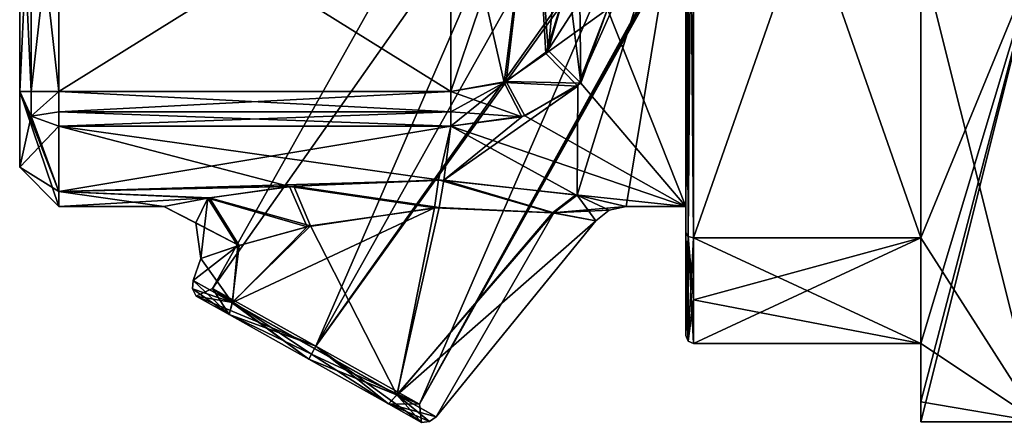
# Model space of a CAD drawing. Extents: x -23 to 700, y -2000 to 0.
# Tile 118 of 196: x -23 to -11, y -40 to -35. Entities that reach past the tile are written whole.
import ezdxf

# ---------------------------------------------------------------- set-up
doc = ezdxf.new("R2010")
doc.units = 0
doc.header["$LTSCALE"] = 65.149826
for name, color, linetype in [('1142', 7, 'CONTINUOUS'), ('1143', 7, 'CONTINUOUS'), ('1144', 7, 'CONTINUOUS'), ('1148', 7, 'CONTINUOUS'), ('1149', 7, 'CONTINUOUS'), ('1150', 7, 'CONTINUOUS'), ('1151', 7, 'CONTINUOUS'), ('1152', 7, 'CONTINUOUS'), ('1153', 7, 'CONTINUOUS'), ('1157', 7, 'CONTINUOUS'), ('1159', 7, 'CONTINUOUS'), ('1160', 7, 'CONTINUOUS'), ('1173', 7, 'CONTINUOUS'), ('1174', 7, 'CONTINUOUS'), ('1185', 7, 'CONTINUOUS'), ('1186', 7, 'CONTINUOUS'), ('1188', 7, 'CONTINUOUS'), ('1189', 7, 'CONTINUOUS'), ('1193', 7, 'CONTINUOUS'), ('1194', 7, 'CONTINUOUS'), ('1202', 7, 'CONTINUOUS'), ('1206', 7, 'CONTINUOUS'), ('1209', 7, 'CONTINUOUS'), ('1222', 7, 'CONTINUOUS'), ('1223', 7, 'CONTINUOUS'), ('1225', 7, 'CONTINUOUS'), ('1226', 7, 'CONTINUOUS'), ('1227', 7, 'CONTINUOUS'), ('1228', 7, 'CONTINUOUS'), ('1229', 7, 'CONTINUOUS'), ('1230', 7, 'CONTINUOUS'), ('1231', 7, 'CONTINUOUS'), ('1232', 7, 'CONTINUOUS'), ('1233', 7, 'CONTINUOUS'), ('1234', 7, 'CONTINUOUS'), ('1242', 7, 'CONTINUOUS'), ('1243', 7, 'CONTINUOUS'), ('1244', 7, 'CONTINUOUS')]:
    doc.layers.add(name, color=color, linetype=linetype)

msp = doc.modelspace()

# ---------------------------------------------------------------- linework, layer by layer
at = {"layer": '1142', "color": 7, "linetype": 'CONTINUOUS'}
for points in [[(-23.1, -35.782, 37), (-23.1, -32.664, 37), (-23.1, -35.782, 29), (-23.1, -35.782, 37)], [(-23.1, -35.782, 29), (-23.1, -32.664, 37), (-23.1, -33.5, 32.999), (-23.1, -35.782, 29)], [(-23.1, -32.664, 29), (-23.1, -35.782, 29), (-23.1, -33.5, 32.999), (-23.1, -32.664, 29)], [(-23.1, -36.75, 33), (-23.1, -35.782, 37), (-23.1, -35.782, 29), (-23.1, -36.75, 33)]]:
    msp.add_3dface(points, dxfattribs=at)
at = {"layer": '1143', "color": 7, "linetype": 'CONTINUOUS'}
for points in [[(-10.1, -34, 22.608), (-10.1, -40, 33), (-11.6, -34, 22.608), (-10.1, -34, 22.608)], [(-11.6, -34, 22.608), (-10.1, -40, 33), (-11.6, -37.653, 25.872), (-11.6, -34, 22.608)], [(-14.5, -38.444, 27.09), (-14.5, -37.653, 25.872), (-11.6, -39, 28.204), (-14.5, -38.444, 27.09)], [(-11.6, -39, 28.204), (-14.5, -37.653, 25.872), (-11.6, -37.653, 25.872), (-11.6, -39, 28.204)], [(-10.1, -40, 33), (-11.6, -39, 28.204), (-11.6, -37.653, 25.872), (-10.1, -40, 33)], [(-14.5, -39, 28.204), (-14.5, -38.444, 27.09), (-11.6, -39, 28.204), (-14.5, -39, 28.204)], [(-11.6, -39.747, 30.55), (-11.6, -39, 28.204), (-10.1, -40, 33), (-11.6, -39.747, 30.55)], [(-11.6, -40, 33), (-11.6, -39.747, 30.55), (-10.1, -40, 33), (-11.6, -40, 33)]]:
    msp.add_3dface(points, dxfattribs=at)
at = {"layer": '1144', "color": 7, "linetype": 'CONTINUOUS'}
for points in [[(-11.6, -40, 33), (-10.1, -40, 33), (-10.1, -34, 43.392), (-11.6, -40, 33)], [(-11.6, -40, 33), (-10.1, -34, 43.392), (-11.6, -39.747, 35.45), (-11.6, -40, 33)], [(-11.6, -34, 43.392), (-11.6, -37.653, 40.128), (-10.1, -34, 43.392), (-11.6, -34, 43.392)], [(-10.1, -34, 43.392), (-11.6, -37.653, 40.128), (-11.6, -39, 37.796), (-10.1, -34, 43.392)], [(-11.6, -39.747, 35.45), (-10.1, -34, 43.392), (-11.6, -39, 37.796), (-11.6, -39.747, 35.45)], [(-14.5, -38.444, 38.909), (-14.5, -39, 37.796), (-11.6, -37.653, 40.128), (-14.5, -38.444, 38.909)], [(-11.6, -37.653, 40.128), (-14.5, -39, 37.796), (-11.6, -39, 37.796), (-11.6, -37.653, 40.128)], [(-14.5, -37.653, 40.128), (-14.5, -38.444, 38.909), (-11.6, -37.653, 40.128), (-14.5, -37.653, 40.128)]]:
    msp.add_3dface(points, dxfattribs=at)
at = {"layer": '1148', "color": 7, "linetype": 'CONTINUOUS'}
for points in [[(-14.6, -37.586, 25.948), (-14.6, -32.625, 24.989), (-14.6, -26.685, 21.173), (-14.6, -37.586, 25.948)], [(-14.6, -29.315, 21.173), (-14.6, -37.586, 25.948), (-14.6, -26.685, 21.173), (-14.6, -29.315, 21.173)], [(-14.6, -29.315, 44.827), (-14.6, -32.625, 41.011), (-14.6, -37.586, 40.052), (-14.6, -29.315, 44.827)], [(-14.6, -37.25, 33), (-14.6, -32.625, 24.989), (-14.6, -38.9, 28.224), (-14.6, -37.25, 33)], [(-14.6, -38.9, 28.224), (-14.6, -32.625, 24.989), (-14.6, -38.355, 27.137), (-14.6, -38.9, 28.224)], [(-14.6, -38.355, 27.137), (-14.6, -32.625, 24.989), (-14.6, -37.586, 25.948), (-14.6, -38.355, 27.137)], [(-14.6, -32.625, 41.011), (-14.6, -37.25, 33), (-14.6, -37.586, 40.052), (-14.6, -32.625, 41.011)], [(-14.6, -38.9, 37.776), (-14.6, -37.25, 33), (-14.6, -38.9, 28.224), (-14.6, -38.9, 37.776)], [(-14.6, -37.25, 33), (-14.6, -38.9, 37.776), (-14.6, -38.356, 38.863), (-14.6, -37.25, 33)], [(-14.6, -37.586, 40.052), (-14.6, -37.25, 33), (-14.6, -38.356, 38.863), (-14.6, -37.586, 40.052)]]:
    msp.add_3dface(points, dxfattribs=at)
at = {"layer": '1149', "color": 7, "linetype": 'CONTINUOUS'}
for points in [[(-15.362, -37.25, 33), (-14.6, -32.625, 41.011), (-15.985, -37.106, 34.626), (-15.362, -37.25, 33)], [(-15.985, -37.106, 34.626), (-14.6, -32.625, 41.011), (-15.979, -35.714, 38.105), (-15.985, -37.106, 34.626)], [(-15.979, -35.714, 38.105), (-14.6, -32.625, 41.011), (-15.6, -34.733, 39.343), (-15.979, -35.714, 38.105)], [(-14.6, -37.25, 33), (-14.6, -32.625, 41.011), (-15.362, -37.25, 33), (-14.6, -37.25, 33)], [(-17.688, -36.914, 35.472), (-15.985, -37.106, 34.626), (-15.979, -35.714, 38.105), (-17.688, -36.914, 35.472)], [(-16.693, -36.105, 37.459), (-17.688, -36.914, 35.472), (-15.979, -35.714, 38.105), (-16.693, -36.105, 37.459)], [(-17.6, -36.227, 37.229), (-17.688, -36.914, 35.472), (-16.693, -36.105, 37.459), (-17.6, -36.227, 37.229)], [(-22.6, -37.062, 34.857), (-17.688, -36.914, 35.472), (-17.6, -36.227, 37.229), (-22.6, -37.062, 34.857)], [(-22.6, -36.227, 37.229), (-22.6, -37.062, 34.857), (-17.6, -36.227, 37.229), (-22.6, -36.227, 37.229)], [(-19.602, -36.991, 35.174), (-17.688, -36.914, 35.472), (-22.6, -37.062, 34.857), (-19.602, -36.991, 35.174)], [(-20.677, -37.142, 34.41), (-19.602, -36.991, 35.174), (-22.6, -37.062, 34.857), (-20.677, -37.142, 34.41)], [(-22.6, -37.25, 33), (-20.677, -37.142, 34.41), (-22.6, -37.062, 34.857), (-22.6, -37.25, 33)], [(-21.26, -37.25, 33), (-20.677, -37.142, 34.41), (-22.6, -37.25, 33), (-21.26, -37.25, 33)]]:
    msp.add_3dface(points, dxfattribs=at)
at = {"layer": '1150', "color": 7, "linetype": 'CONTINUOUS'}
for points in [[(-14.6, -32.625, 24.989), (-14.6, -37.25, 33), (-15.6, -34.733, 26.657), (-14.6, -32.625, 24.989)], [(-15.6, -34.733, 26.657), (-14.6, -37.25, 33), (-15.941, -35.676, 27.838), (-15.6, -34.733, 26.657)], [(-15.941, -35.676, 27.838), (-14.6, -37.25, 33), (-16.655, -36.093, 28.52), (-15.941, -35.676, 27.838)], [(-16.655, -36.093, 28.52), (-14.6, -37.25, 33), (-17.6, -36.227, 28.771), (-16.655, -36.093, 28.52)], [(-17.756, -36.911, 30.521), (-19.655, -36.997, 30.85), (-22.6, -36.227, 28.771), (-17.756, -36.911, 30.521)], [(-22.6, -36.227, 28.771), (-19.655, -36.997, 30.85), (-22.6, -37.062, 31.145), (-22.6, -36.227, 28.771)], [(-17.6, -36.227, 28.771), (-17.756, -36.911, 30.521), (-22.6, -36.227, 28.771), (-17.6, -36.227, 28.771)], [(-16.005, -37.102, 31.352), (-17.756, -36.911, 30.521), (-17.6, -36.227, 28.771), (-16.005, -37.102, 31.352)], [(-14.6, -37.25, 33), (-16.005, -37.102, 31.352), (-17.6, -36.227, 28.771), (-14.6, -37.25, 33)], [(-19.655, -36.997, 30.85), (-20.699, -37.146, 31.614), (-22.6, -37.062, 31.145), (-19.655, -36.997, 30.85)], [(-21.26, -37.25, 33), (-22.6, -37.25, 33), (-22.6, -37.062, 31.145), (-21.26, -37.25, 33)], [(-20.699, -37.146, 31.614), (-21.26, -37.25, 33), (-22.6, -37.062, 31.145), (-20.699, -37.146, 31.614)], [(-14.6, -37.25, 33), (-15.362, -37.25, 33), (-16.005, -37.102, 31.352), (-14.6, -37.25, 33)]]:
    msp.add_3dface(points, dxfattribs=at)
at = {"layer": '1151', "color": 7, "linetype": 'CONTINUOUS'}
for points in [[(-11.6, -29.347, 21.076), (-11.6, -34, 22.608), (-11.6, -37.653, 25.872), (-11.6, -29.347, 21.076)], [(-11.6, -37.653, 40.128), (-11.6, -34, 43.392), (-11.6, -29.347, 44.924), (-11.6, -37.653, 40.128)], [(-11.6, -39, 28.204), (-11.6, -39.747, 30.55), (-11.6, -39, 37.796), (-11.6, -39, 28.204)], [(-11.6, -39.747, 30.55), (-11.6, -39.747, 35.45), (-11.6, -39, 37.796), (-11.6, -39.747, 30.55)], [(-11.6, -39.747, 30.55), (-11.6, -40, 33), (-11.6, -39.747, 35.45), (-11.6, -39.747, 30.55)]]:
    msp.add_3dface(points, dxfattribs=at)
at = {"layer": '1152', "color": 7, "linetype": 'CONTINUOUS'}
for points in [[(-14.5, -39, 28.204), (-11.6, -39, 28.204), (-11.6, -39, 37.796), (-14.5, -39, 28.204)], [(-14.5, -39, 37.796), (-14.5, -39, 28.204), (-11.6, -39, 37.796), (-14.5, -39, 37.796)]]:
    msp.add_3dface(points, dxfattribs=at)
at = {"layer": '1153', "color": 7, "linetype": 'CONTINUOUS'}
for points in [[(-14.5, -37.653, 25.872), (-14.5, -29.347, 21.076), (-11.6, -37.653, 25.872), (-14.5, -37.653, 25.872)], [(-14.5, -29.347, 21.076), (-11.6, -29.347, 21.076), (-11.6, -37.653, 25.872), (-14.5, -29.347, 21.076)]]:
    msp.add_3dface(points, dxfattribs=at)
at = {"layer": '1157', "color": 7, "linetype": 'CONTINUOUS'}
for points in [[(-14.5, -37.653, 40.128), (-11.6, -37.653, 40.128), (-11.6, -29.347, 44.924), (-14.5, -37.653, 40.128)], [(-14.5, -37.653, 40.128), (-11.6, -29.347, 44.924), (-14.5, -29.347, 44.924), (-14.5, -37.653, 40.128)]]:
    msp.add_3dface(points, dxfattribs=at)
at = {"layer": '1159', "color": 7, "linetype": 'CONTINUOUS'}
for points in [[(-22.6, -32.664, 37.5), (-22.6, -35.782, 37.5), (-17.6, -35.782, 37.5), (-22.6, -32.664, 37.5)], [(-17.6, -32.664, 37.5), (-22.6, -32.664, 37.5), (-17.6, -35.782, 37.5), (-17.6, -32.664, 37.5)]]:
    msp.add_3dface(points, dxfattribs=at)
at = {"layer": '1160', "color": 7, "linetype": 'CONTINUOUS'}
for points in [[(-22.6, -35.782, 28.5), (-22.6, -32.664, 28.5), (-17.6, -32.664, 28.5), (-22.6, -35.782, 28.5)], [(-17.6, -35.782, 28.5), (-22.6, -35.782, 28.5), (-17.6, -32.664, 28.5), (-17.6, -35.782, 28.5)]]:
    msp.add_3dface(points, dxfattribs=at)
at = {"layer": '1173', "color": 7, "linetype": 'CONTINUOUS'}
for points in [[(-17.6, -32.664, 37.5), (-17.6, -35.782, 37.5), (-16.919, -35.666, 37.663), (-17.6, -32.664, 37.5)], [(-16.539, -32.664, 37.939), (-17.6, -32.664, 37.5), (-16.919, -35.666, 37.663), (-16.539, -32.664, 37.939)], [(-16.384, -35.297, 38.122), (-16.539, -32.664, 37.939), (-16.919, -35.666, 37.663), (-16.384, -35.297, 38.122)], [(-16.1, -34.369, 39), (-16.539, -32.664, 37.939), (-16.384, -35.297, 38.122), (-16.1, -34.369, 39)]]:
    msp.add_3dface(points, dxfattribs=at)
at = {"layer": '1174', "color": 7, "linetype": 'CONTINUOUS'}
for points in [[(-17.6, -35.782, 28.5), (-17.6, -32.664, 28.5), (-16.539, -32.664, 28.061), (-17.6, -35.782, 28.5)], [(-17.6, -35.782, 28.5), (-16.539, -32.664, 28.061), (-16.891, -35.655, 28.322), (-17.6, -35.782, 28.5)], [(-16.891, -35.655, 28.322), (-16.539, -32.664, 28.061), (-16.356, -35.261, 27.838), (-16.891, -35.655, 28.322)], [(-16.539, -32.664, 28.061), (-16.1, -32.664, 27), (-16.356, -35.261, 27.838), (-16.539, -32.664, 28.061)], [(-16.1, -32.664, 27), (-16.1, -34.369, 27), (-16.356, -35.261, 27.838), (-16.1, -32.664, 27)]]:
    msp.add_3dface(points, dxfattribs=at)
at = {"layer": '1185', "color": 7, "linetype": 'CONTINUOUS'}
for points in [[(-16.1, -34.369, 39), (-16.384, -35.297, 38.122), (-15.954, -34.626, 39.242), (-16.1, -34.369, 39)], [(-16.384, -35.297, 38.122), (-15.6, -34.733, 39.343), (-15.954, -34.626, 39.242), (-16.384, -35.297, 38.122)], [(-15.979, -35.714, 38.105), (-15.6, -34.733, 39.343), (-16.384, -35.297, 38.122), (-15.979, -35.714, 38.105)], [(-15.979, -35.714, 38.105), (-16.384, -35.297, 38.122), (-16.919, -35.666, 37.663), (-15.979, -35.714, 38.105)], [(-17.6, -35.782, 37.5), (-16.693, -36.105, 37.459), (-16.919, -35.666, 37.663), (-17.6, -35.782, 37.5)], [(-16.693, -36.105, 37.459), (-15.979, -35.714, 38.105), (-16.919, -35.666, 37.663), (-16.693, -36.105, 37.459)], [(-16.693, -36.105, 37.459), (-17.6, -35.782, 37.5), (-17.6, -36.043, 37.427), (-16.693, -36.105, 37.459)], [(-17.6, -36.227, 37.229), (-16.693, -36.105, 37.459), (-17.6, -36.043, 37.427), (-17.6, -36.227, 37.229)]]:
    msp.add_3dface(points, dxfattribs=at)
at = {"layer": '1186', "color": 7, "linetype": 'CONTINUOUS'}
for points in [[(-17.6, -35.782, 37.5), (-22.6, -35.782, 37.5), (-22.6, -36.044, 37.426), (-17.6, -35.782, 37.5)], [(-17.6, -36.043, 37.427), (-17.6, -35.782, 37.5), (-22.6, -36.044, 37.426), (-17.6, -36.043, 37.427)], [(-22.6, -36.227, 37.229), (-17.6, -36.227, 37.229), (-17.6, -36.043, 37.427), (-22.6, -36.227, 37.229)], [(-22.6, -36.227, 37.229), (-17.6, -36.043, 37.427), (-22.6, -36.044, 37.426), (-22.6, -36.227, 37.229)]]:
    msp.add_3dface(points, dxfattribs=at)
at = {"layer": '1188', "color": 7, "linetype": 'CONTINUOUS'}
for points in [[(-22.6, -35.782, 28.5), (-17.6, -35.782, 28.5), (-17.6, -36.043, 28.573), (-22.6, -35.782, 28.5)], [(-22.6, -35.782, 28.5), (-17.6, -36.043, 28.573), (-22.6, -36.044, 28.574), (-22.6, -35.782, 28.5)], [(-17.6, -36.043, 28.573), (-17.6, -36.227, 28.771), (-22.6, -36.044, 28.574), (-17.6, -36.043, 28.573)], [(-17.6, -36.227, 28.771), (-22.6, -36.227, 28.771), (-22.6, -36.044, 28.574), (-17.6, -36.227, 28.771)]]:
    msp.add_3dface(points, dxfattribs=at)
at = {"layer": '1189', "color": 7, "linetype": 'CONTINUOUS'}
for points in [[(-16.1, -34.369, 27), (-15.941, -35.676, 27.838), (-16.356, -35.261, 27.838), (-16.1, -34.369, 27)], [(-15.941, -35.676, 27.838), (-16.1, -34.369, 27), (-15.954, -34.626, 26.758), (-15.941, -35.676, 27.838)], [(-15.6, -34.733, 26.657), (-15.941, -35.676, 27.838), (-15.954, -34.626, 26.758), (-15.6, -34.733, 26.657)], [(-15.941, -35.676, 27.838), (-16.891, -35.655, 28.322), (-16.356, -35.261, 27.838), (-15.941, -35.676, 27.838)], [(-16.655, -36.093, 28.52), (-17.6, -36.227, 28.771), (-16.891, -35.655, 28.322), (-16.655, -36.093, 28.52)], [(-16.891, -35.655, 28.322), (-17.6, -36.227, 28.771), (-17.6, -36.043, 28.573), (-16.891, -35.655, 28.322)], [(-17.6, -35.782, 28.5), (-16.891, -35.655, 28.322), (-17.6, -36.043, 28.573), (-17.6, -35.782, 28.5)], [(-15.941, -35.676, 27.838), (-16.655, -36.093, 28.52), (-16.891, -35.655, 28.322), (-15.941, -35.676, 27.838)]]:
    msp.add_3dface(points, dxfattribs=at)
at = {"layer": '1193', "color": 7, "linetype": 'CONTINUOUS'}
for points in [[(-23.1, -35.782, 37), (-23.1, -36.75, 33), (-22.954, -36.097, 37.162), (-23.1, -35.782, 37)], [(-23.1, -36.75, 33), (-23.1, -35.782, 29), (-22.6, -37.25, 33), (-23.1, -36.75, 33)], [(-22.6, -37.25, 33), (-23.1, -35.782, 29), (-22.6, -37.062, 31.145), (-22.6, -37.25, 33)], [(-22.6, -37.062, 31.145), (-23.1, -35.782, 29), (-22.954, -36.097, 28.838), (-22.6, -37.062, 31.145)], [(-23.1, -36.75, 33), (-22.6, -36.227, 37.229), (-22.954, -36.097, 37.162), (-23.1, -36.75, 33)], [(-22.6, -36.227, 28.771), (-22.6, -37.062, 31.145), (-22.954, -36.097, 28.838), (-22.6, -36.227, 28.771)], [(-23.1, -36.75, 33), (-22.6, -37.062, 34.857), (-22.6, -36.227, 37.229), (-23.1, -36.75, 33)], [(-23.1, -36.75, 33), (-22.6, -37.25, 33), (-22.6, -37.062, 34.857), (-23.1, -36.75, 33)]]:
    msp.add_3dface(points, dxfattribs=at)
at = {"layer": '1194', "color": 7, "linetype": 'CONTINUOUS'}
for points in [[(-23.1, -35.782, 29), (-23.1, -32.664, 29), (-22.954, -32.664, 28.646), (-23.1, -35.782, 29)], [(-23.1, -35.782, 29), (-22.954, -32.664, 28.646), (-22.954, -35.782, 28.647), (-23.1, -35.782, 29)], [(-22.6, -32.664, 28.5), (-22.6, -35.782, 28.5), (-22.954, -35.782, 28.647), (-22.6, -32.664, 28.5)], [(-22.954, -32.664, 28.646), (-22.6, -32.664, 28.5), (-22.954, -35.782, 28.647), (-22.954, -32.664, 28.646)]]:
    msp.add_3dface(points, dxfattribs=at)
at = {"layer": '1202', "color": 7, "linetype": 'CONTINUOUS'}
for points in [[(-23.1, -32.664, 37), (-23.1, -35.782, 37), (-22.954, -35.782, 37.353), (-23.1, -32.664, 37)], [(-22.954, -32.664, 37.354), (-23.1, -32.664, 37), (-22.954, -35.782, 37.353), (-22.954, -32.664, 37.354)], [(-22.6, -35.782, 37.5), (-22.6, -32.664, 37.5), (-22.954, -32.664, 37.354), (-22.6, -35.782, 37.5)], [(-22.6, -35.782, 37.5), (-22.954, -32.664, 37.354), (-22.954, -35.782, 37.353), (-22.6, -35.782, 37.5)]]:
    msp.add_3dface(points, dxfattribs=at)
at = {"layer": '1206', "color": 7, "linetype": 'CONTINUOUS'}
for points in [[(-22.954, -35.782, 37.353), (-23.1, -35.782, 37), (-22.954, -36.097, 37.162), (-22.954, -35.782, 37.353)], [(-22.6, -36.227, 37.229), (-22.6, -35.782, 37.5), (-22.954, -36.097, 37.162), (-22.6, -36.227, 37.229)], [(-22.6, -35.782, 37.5), (-22.954, -35.782, 37.353), (-22.954, -36.097, 37.162), (-22.6, -35.782, 37.5)], [(-22.6, -35.782, 37.5), (-22.6, -36.227, 37.229), (-22.6, -36.044, 37.426), (-22.6, -35.782, 37.5)]]:
    msp.add_3dface(points, dxfattribs=at)
at = {"layer": '1209', "color": 7, "linetype": 'CONTINUOUS'}
for points in [[(-23.1, -35.782, 29), (-22.954, -35.782, 28.647), (-22.954, -36.097, 28.838), (-23.1, -35.782, 29)], [(-22.954, -35.782, 28.647), (-22.6, -35.782, 28.5), (-22.954, -36.097, 28.838), (-22.954, -35.782, 28.647)], [(-22.6, -35.782, 28.5), (-22.6, -36.044, 28.574), (-22.954, -36.097, 28.838), (-22.6, -35.782, 28.5)], [(-22.6, -36.044, 28.574), (-22.6, -36.227, 28.771), (-22.954, -36.097, 28.838), (-22.6, -36.044, 28.574)]]:
    msp.add_3dface(points, dxfattribs=at)
at = {"layer": '1222', "color": 7, "linetype": 'CONTINUOUS'}
for points in [[(-17.746, -37.265, 35.127), (-19.387, -37.5, 34.84), (-18.286, -39.656, 34.31), (-17.746, -37.265, 35.127)], [(-16.283, -37.333, 34.412), (-17.746, -37.265, 35.127), (-18.286, -39.656, 34.31), (-16.283, -37.333, 34.412)], [(-17.785, -39.937, 33), (-16.283, -37.333, 34.412), (-18.286, -39.656, 34.31), (-17.785, -39.937, 33)], [(-15.75, -37.435, 33), (-16.283, -37.333, 34.412), (-17.785, -39.937, 33), (-15.75, -37.435, 33)], [(-19.387, -37.5, 34.84), (-20.299, -37.75, 34.18), (-20.389, -38.477, 34.306), (-19.387, -37.5, 34.84)], [(-18.286, -39.656, 34.31), (-19.387, -37.5, 34.84), (-20.389, -38.477, 34.306), (-18.286, -39.656, 34.31)], [(-20.299, -37.75, 34.18), (-20.788, -37.916, 33), (-20.389, -38.477, 34.306), (-20.299, -37.75, 34.18)], [(-20.788, -37.916, 33), (-20.887, -38.197, 33), (-20.389, -38.477, 34.306), (-20.788, -37.916, 33)]]:
    msp.add_3dface(points, dxfattribs=at)
at = {"layer": '1223', "color": 7, "linetype": 'CONTINUOUS'}
for points in [[(-19.432, -37.51, 31.181), (-17.805, -37.268, 30.868), (-20.386, -38.479, 31.69), (-19.432, -37.51, 31.181)], [(-20.386, -38.479, 31.69), (-17.805, -37.268, 30.868), (-18.283, -39.657, 31.694), (-20.386, -38.479, 31.69)], [(-17.805, -37.268, 30.868), (-16.3, -37.331, 31.57), (-18.283, -39.657, 31.694), (-17.805, -37.268, 30.868)], [(-16.3, -37.331, 31.57), (-15.75, -37.435, 33), (-18.283, -39.657, 31.694), (-16.3, -37.331, 31.57)], [(-15.75, -37.435, 33), (-17.785, -39.937, 33), (-18.283, -39.657, 31.694), (-15.75, -37.435, 33)], [(-20.318, -37.756, 31.841), (-19.432, -37.51, 31.181), (-20.386, -38.479, 31.69), (-20.318, -37.756, 31.841)], [(-20.887, -38.197, 33), (-20.788, -37.916, 33), (-20.318, -37.756, 31.841), (-20.887, -38.197, 33)], [(-20.887, -38.197, 33), (-20.318, -37.756, 31.841), (-20.386, -38.479, 31.69), (-20.887, -38.197, 33)]]:
    msp.add_3dface(points, dxfattribs=at)
at = {"layer": '1225', "color": 7, "linetype": 'CONTINUOUS'}
for points in [[(-13.401, -25.388, 33), (-12.081, -26.128, 34.514), (-20.64, -38.297, 33), (-13.401, -25.388, 33)], [(-19.319, -39.037, 31.486), (-13.401, -25.388, 33), (-20.64, -38.297, 33), (-19.319, -39.037, 31.486)], [(-12.081, -26.128, 31.486), (-13.401, -25.388, 33), (-19.319, -39.037, 31.486), (-12.081, -26.128, 31.486)], [(-20.64, -38.297, 33), (-12.081, -26.128, 34.514), (-19.319, -39.037, 34.514), (-20.64, -38.297, 33)]]:
    msp.add_3dface(points, dxfattribs=at)
at = {"layer": '1226', "color": 7, "linetype": 'CONTINUOUS'}
for points in [[(-19.319, -39.037, 34.514), (-12.081, -26.128, 34.514), (-11.482, -27.981, 33.499), (-19.319, -39.037, 34.514)], [(-12.081, -26.128, 31.486), (-19.319, -39.037, 31.486), (-17.999, -39.778, 33), (-12.081, -26.128, 31.486)], [(-12.081, -26.128, 31.486), (-17.999, -39.778, 33), (-11.518, -28.048, 32.502), (-12.081, -26.128, 31.486)], [(-11.64, -28.349, 33.358), (-19.319, -39.037, 34.514), (-11.482, -27.981, 33.499), (-11.64, -28.349, 33.358)], [(-11.518, -28.048, 32.502), (-17.999, -39.778, 33), (-11.675, -28.5, 33), (-11.518, -28.048, 32.502)], [(-17.999, -39.778, 33), (-19.319, -39.037, 34.514), (-11.64, -28.349, 33.358), (-17.999, -39.778, 33)], [(-11.675, -28.5, 33), (-17.999, -39.778, 33), (-11.64, -28.349, 33.358), (-11.675, -28.5, 33)]]:
    msp.add_3dface(points, dxfattribs=at)
at = {"layer": '1227', "color": 7, "linetype": 'CONTINUOUS'}
for points in [[(-19.655, -36.997, 30.85), (-17.756, -36.911, 30.521), (-17.805, -37.268, 30.868), (-19.655, -36.997, 30.85)], [(-17.756, -36.911, 30.521), (-16.3, -37.331, 31.57), (-17.805, -37.268, 30.868), (-17.756, -36.911, 30.521)], [(-17.756, -36.911, 30.521), (-16.005, -37.102, 31.352), (-16.3, -37.331, 31.57), (-17.756, -36.911, 30.521)], [(-20.699, -37.146, 31.614), (-19.655, -36.997, 30.85), (-19.432, -37.51, 31.181), (-20.699, -37.146, 31.614)], [(-19.655, -36.997, 30.85), (-17.805, -37.268, 30.868), (-19.432, -37.51, 31.181), (-19.655, -36.997, 30.85)], [(-21.26, -37.25, 33), (-20.699, -37.146, 31.614), (-20.852, -37.461, 33), (-21.26, -37.25, 33)], [(-20.699, -37.146, 31.614), (-20.788, -37.916, 33), (-20.852, -37.461, 33), (-20.699, -37.146, 31.614)], [(-20.788, -37.916, 33), (-20.699, -37.146, 31.614), (-20.318, -37.756, 31.841), (-20.788, -37.916, 33)], [(-20.699, -37.146, 31.614), (-19.432, -37.51, 31.181), (-20.318, -37.756, 31.841), (-20.699, -37.146, 31.614)], [(-16.005, -37.102, 31.352), (-15.362, -37.25, 33), (-16.3, -37.331, 31.57), (-16.005, -37.102, 31.352)], [(-16.3, -37.331, 31.57), (-15.362, -37.25, 33), (-15.577, -37.298, 33), (-16.3, -37.331, 31.57)], [(-15.75, -37.435, 33), (-16.3, -37.331, 31.57), (-15.577, -37.298, 33), (-15.75, -37.435, 33)]]:
    msp.add_3dface(points, dxfattribs=at)
at = {"layer": '1228', "color": 7, "linetype": 'CONTINUOUS'}
for points in [[(-17.688, -36.914, 35.472), (-19.602, -36.991, 35.174), (-17.746, -37.265, 35.127), (-17.688, -36.914, 35.472)], [(-17.688, -36.914, 35.472), (-17.746, -37.265, 35.127), (-16.283, -37.333, 34.412), (-17.688, -36.914, 35.472)], [(-15.985, -37.106, 34.626), (-17.688, -36.914, 35.472), (-16.283, -37.333, 34.412), (-15.985, -37.106, 34.626)], [(-19.602, -36.991, 35.174), (-20.677, -37.142, 34.41), (-19.387, -37.5, 34.84), (-19.602, -36.991, 35.174)], [(-19.602, -36.991, 35.174), (-19.387, -37.5, 34.84), (-17.746, -37.265, 35.127), (-19.602, -36.991, 35.174)], [(-20.677, -37.142, 34.41), (-21.26, -37.25, 33), (-20.299, -37.75, 34.18), (-20.677, -37.142, 34.41)], [(-20.677, -37.142, 34.41), (-20.299, -37.75, 34.18), (-19.387, -37.5, 34.84), (-20.677, -37.142, 34.41)], [(-15.985, -37.106, 34.626), (-16.283, -37.333, 34.412), (-15.75, -37.435, 33), (-15.985, -37.106, 34.626)], [(-15.362, -37.25, 33), (-15.985, -37.106, 34.626), (-15.577, -37.298, 33), (-15.362, -37.25, 33)], [(-15.985, -37.106, 34.626), (-15.75, -37.435, 33), (-15.577, -37.298, 33), (-15.985, -37.106, 34.626)], [(-20.299, -37.75, 34.18), (-21.26, -37.25, 33), (-20.852, -37.461, 33), (-20.299, -37.75, 34.18)], [(-20.788, -37.916, 33), (-20.299, -37.75, 34.18), (-20.852, -37.461, 33), (-20.788, -37.916, 33)]]:
    msp.add_3dface(points, dxfattribs=at)
at = {"layer": '1229', "color": 7, "linetype": 'CONTINUOUS'}
for points in [[(-20.428, -38.632, 34.165), (-20.887, -38.197, 33), (-20.895, -38.302, 33), (-20.428, -38.632, 34.165)], [(-20.849, -38.396, 33), (-20.428, -38.632, 34.165), (-20.895, -38.302, 33), (-20.849, -38.396, 33)], [(-20.389, -38.477, 34.306), (-20.887, -38.197, 33), (-20.428, -38.632, 34.165), (-20.389, -38.477, 34.306)], [(-20.389, -38.477, 34.306), (-20.428, -38.632, 34.165), (-19.412, -39.202, 34.648), (-20.389, -38.477, 34.306)], [(-18.286, -39.656, 34.31), (-20.389, -38.477, 34.306), (-19.412, -39.202, 34.648), (-18.286, -39.656, 34.31)], [(-18.286, -39.656, 34.31), (-19.412, -39.202, 34.648), (-18.395, -39.772, 34.165), (-18.286, -39.656, 34.31)], [(-18.286, -39.656, 34.31), (-18.395, -39.772, 34.165), (-17.974, -40.008, 33), (-18.286, -39.656, 34.31)], [(-17.785, -39.937, 33), (-18.286, -39.656, 34.31), (-17.87, -39.998, 33), (-17.785, -39.937, 33)], [(-18.286, -39.656, 34.31), (-17.974, -40.008, 33), (-17.87, -39.998, 33), (-18.286, -39.656, 34.31)]]:
    msp.add_3dface(points, dxfattribs=at)
at = {"layer": '1230', "color": 7, "linetype": 'CONTINUOUS'}
for points in [[(-20.887, -38.197, 33), (-20.386, -38.479, 31.69), (-20.895, -38.302, 33), (-20.887, -38.197, 33)], [(-20.386, -38.479, 31.69), (-20.849, -38.396, 33), (-20.895, -38.302, 33), (-20.386, -38.479, 31.69)], [(-20.386, -38.479, 31.69), (-20.428, -38.632, 31.835), (-20.849, -38.396, 33), (-20.386, -38.479, 31.69)], [(-20.386, -38.479, 31.69), (-19.412, -39.202, 31.352), (-20.428, -38.632, 31.835), (-20.386, -38.479, 31.69)], [(-20.386, -38.479, 31.69), (-18.283, -39.657, 31.694), (-19.412, -39.202, 31.352), (-20.386, -38.479, 31.69)], [(-19.412, -39.202, 31.352), (-18.283, -39.657, 31.694), (-18.395, -39.772, 31.835), (-19.412, -39.202, 31.352)], [(-18.283, -39.657, 31.694), (-17.785, -39.937, 33), (-18.395, -39.772, 31.835), (-18.283, -39.657, 31.694)], [(-18.395, -39.772, 31.835), (-17.785, -39.937, 33), (-17.87, -39.998, 33), (-18.395, -39.772, 31.835)], [(-17.974, -40.008, 33), (-18.395, -39.772, 31.835), (-17.87, -39.998, 33), (-17.974, -40.008, 33)]]:
    msp.add_3dface(points, dxfattribs=at)
at = {"layer": '1231', "color": 7, "linetype": 'CONTINUOUS'}
for points in [[(-19.319, -39.037, 31.486), (-19.376, -39.138, 31.449), (-18.395, -39.772, 31.835), (-19.319, -39.037, 31.486)], [(-19.319, -39.037, 34.514), (-17.999, -39.778, 33), (-19.376, -39.138, 34.551), (-19.319, -39.037, 34.514)], [(-17.999, -39.778, 33), (-19.319, -39.037, 31.486), (-17.974, -40.008, 33), (-17.999, -39.778, 33)], [(-17.974, -40.008, 33), (-19.319, -39.037, 31.486), (-18.395, -39.772, 31.835), (-17.974, -40.008, 33)], [(-17.999, -39.778, 33), (-19.412, -39.202, 34.648), (-19.376, -39.138, 34.551), (-17.999, -39.778, 33)], [(-19.376, -39.138, 31.449), (-19.412, -39.202, 31.352), (-18.395, -39.772, 31.835), (-19.376, -39.138, 31.449)], [(-19.412, -39.202, 34.648), (-17.999, -39.778, 33), (-18.395, -39.772, 34.165), (-19.412, -39.202, 34.648)], [(-18.395, -39.772, 34.165), (-17.999, -39.778, 33), (-17.974, -40.008, 33), (-18.395, -39.772, 34.165)]]:
    msp.add_3dface(points, dxfattribs=at)
at = {"layer": '1232', "color": 7, "linetype": 'CONTINUOUS'}
for points in [[(-20.64, -38.297, 33), (-19.319, -39.037, 34.514), (-20.849, -38.396, 33), (-20.64, -38.297, 33)], [(-20.428, -38.632, 31.835), (-20.64, -38.297, 33), (-20.849, -38.396, 33), (-20.428, -38.632, 31.835)], [(-19.319, -39.037, 31.486), (-20.64, -38.297, 33), (-19.376, -39.138, 31.449), (-19.319, -39.037, 31.486)], [(-19.376, -39.138, 31.449), (-20.64, -38.297, 33), (-19.412, -39.202, 31.352), (-19.376, -39.138, 31.449)], [(-19.412, -39.202, 31.352), (-20.64, -38.297, 33), (-20.428, -38.632, 31.835), (-19.412, -39.202, 31.352)], [(-20.849, -38.396, 33), (-19.319, -39.037, 34.514), (-20.428, -38.632, 34.165), (-20.849, -38.396, 33)], [(-20.428, -38.632, 34.165), (-19.319, -39.037, 34.514), (-19.376, -39.138, 34.551), (-20.428, -38.632, 34.165)], [(-19.412, -39.202, 34.648), (-20.428, -38.632, 34.165), (-19.376, -39.138, 34.551), (-19.412, -39.202, 34.648)]]:
    msp.add_3dface(points, dxfattribs=at)
at = {"layer": '1233', "color": 7, "linetype": 'CONTINUOUS'}
for points in [[(-14.6, -29.315, 44.827), (-14.6, -37.586, 40.052), (-14.571, -37.633, 40.106), (-14.6, -29.315, 44.827)], [(-14.6, -29.315, 44.827), (-14.571, -37.633, 40.106), (-14.571, -29.337, 44.895), (-14.6, -29.315, 44.827)], [(-14.5, -37.653, 40.128), (-14.5, -29.347, 44.924), (-14.571, -29.337, 44.895), (-14.5, -37.653, 40.128)], [(-14.571, -37.633, 40.106), (-14.5, -37.653, 40.128), (-14.571, -29.337, 44.895), (-14.571, -37.633, 40.106)]]:
    msp.add_3dface(points, dxfattribs=at)
at = {"layer": '1234', "color": 7, "linetype": 'CONTINUOUS'}
for points in [[(-14.6, -37.586, 40.052), (-14.6, -38.356, 38.863), (-14.571, -38.97, 37.79), (-14.6, -37.586, 40.052)], [(-14.571, -37.633, 40.106), (-14.6, -37.586, 40.052), (-14.571, -38.97, 37.79), (-14.571, -37.633, 40.106)], [(-14.5, -39, 37.796), (-14.5, -38.444, 38.909), (-14.571, -37.633, 40.106), (-14.5, -39, 37.796)], [(-14.5, -39, 37.796), (-14.571, -37.633, 40.106), (-14.571, -38.97, 37.79), (-14.5, -39, 37.796)], [(-14.5, -38.444, 38.909), (-14.5, -37.653, 40.128), (-14.571, -37.633, 40.106), (-14.5, -38.444, 38.909)], [(-14.6, -38.356, 38.863), (-14.6, -38.9, 37.776), (-14.571, -38.97, 37.79), (-14.6, -38.356, 38.863)]]:
    msp.add_3dface(points, dxfattribs=at)
at = {"layer": '1242', "color": 7, "linetype": 'CONTINUOUS'}
for points in [[(-14.6, -37.586, 25.948), (-14.6, -29.315, 21.173), (-14.571, -29.337, 21.105), (-14.6, -37.586, 25.948)], [(-14.571, -37.633, 25.894), (-14.6, -37.586, 25.948), (-14.571, -29.337, 21.105), (-14.571, -37.633, 25.894)], [(-14.5, -29.347, 21.076), (-14.571, -37.633, 25.894), (-14.571, -29.337, 21.105), (-14.5, -29.347, 21.076)], [(-14.5, -29.347, 21.076), (-14.5, -37.653, 25.872), (-14.571, -37.633, 25.894), (-14.5, -29.347, 21.076)]]:
    msp.add_3dface(points, dxfattribs=at)
at = {"layer": '1243', "color": 7, "linetype": 'CONTINUOUS'}
for points in [[(-14.6, -38.355, 27.137), (-14.6, -37.586, 25.948), (-14.571, -37.633, 25.894), (-14.6, -38.355, 27.137)], [(-14.6, -38.9, 28.224), (-14.6, -38.355, 27.137), (-14.571, -37.633, 25.894), (-14.6, -38.9, 28.224)], [(-14.571, -38.97, 28.21), (-14.6, -38.9, 28.224), (-14.571, -37.633, 25.894), (-14.571, -38.97, 28.21)], [(-14.5, -37.653, 25.872), (-14.571, -38.97, 28.21), (-14.571, -37.633, 25.894), (-14.5, -37.653, 25.872)], [(-14.5, -37.653, 25.872), (-14.5, -38.444, 27.09), (-14.571, -38.97, 28.21), (-14.5, -37.653, 25.872)], [(-14.5, -38.444, 27.09), (-14.5, -39, 28.204), (-14.571, -38.97, 28.21), (-14.5, -38.444, 27.09)]]:
    msp.add_3dface(points, dxfattribs=at)
at = {"layer": '1244', "color": 7, "linetype": 'CONTINUOUS'}
for points in [[(-14.6, -38.9, 37.776), (-14.6, -38.9, 28.224), (-14.571, -38.97, 28.21), (-14.6, -38.9, 37.776)], [(-14.571, -38.97, 37.79), (-14.6, -38.9, 37.776), (-14.571, -38.97, 28.21), (-14.571, -38.97, 37.79)], [(-14.5, -39, 28.204), (-14.5, -39, 37.796), (-14.571, -38.97, 37.79), (-14.5, -39, 28.204)], [(-14.5, -39, 28.204), (-14.571, -38.97, 37.79), (-14.571, -38.97, 28.21), (-14.5, -39, 28.204)]]:
    msp.add_3dface(points, dxfattribs=at)

doc.saveas('drawing.dxf')
